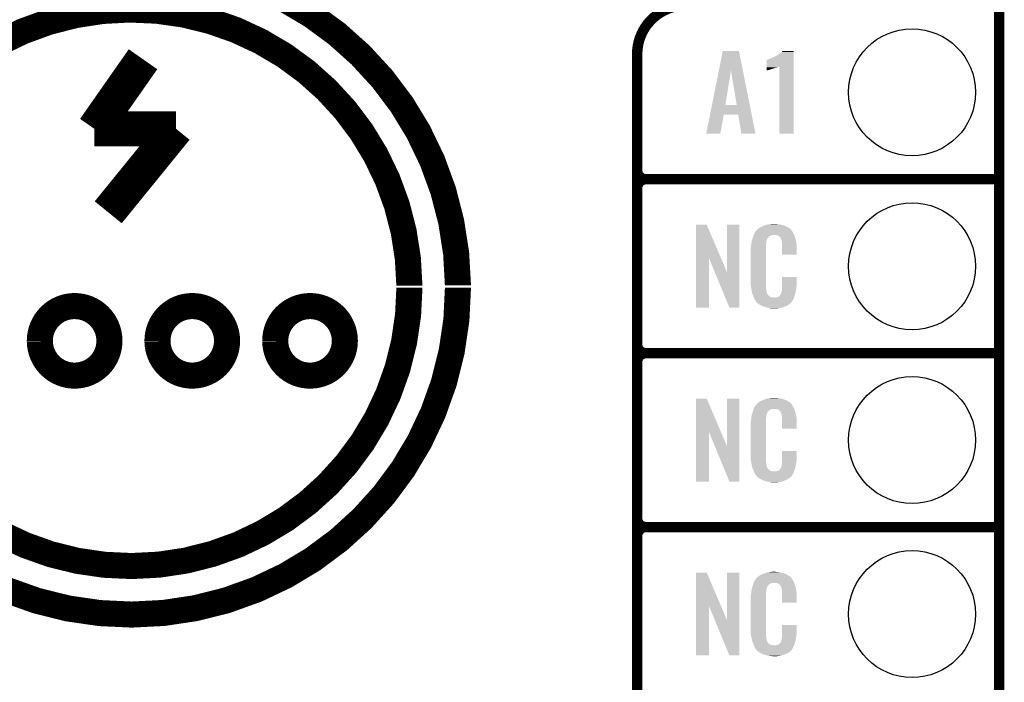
# Model space of a CAD drawing. Extents: x -0.05 to 0.95, y -0.15 to 2.1.
# Tile 15 of 38: x 0.39 to 0.95, y 0.36 to 0.74. Entities that reach past the tile are written whole.
import ezdxf

# ---------------------------------------------------------------- set-up
doc = ezdxf.new("R2010")
doc.units = 0
doc.layers.get('0').update_dxf_attribs({"linetype": 'CONTINUOUS'})
for name, color, linetype in [('PAC1811_CLICK_V100A_GKO', 5, 'CONTINUOUS'), ('PAC1811_CLICK_V100A_GTO', 14, 'CONTINUOUS'), ('PAC1811_CLICK_V100A_GTS', 12, 'CONTINUOUS')]:
    doc.layers.add(name, color=color, linetype=linetype)

# ---------------------------------------------------------------- blocks, each defined once
blk = doc.blocks.new('ROUND_24')
blk.add_circle((0, 0), 0.0365)

msp = doc.modelspace()

# ---------------------------------------------------------------- linework, layer by layer
at = {"layer": 'PAC1811_CLICK_V100A_GKO', "const_width": 0.006}
msp.add_lwpolyline([(0.95, -0.05), (0.95, 2.01)], dxfattribs=at)
at = {"layer": 'PAC1811_CLICK_V100A_GTO'}
for points, const_width in [([(0.639, 0.589, 536.8664551), (0.6390052, 0.5876)], 0.015), ([(0.6111, 0.5888, 533.3427124), (0.6111045, 0.5876)], 0.015), ([(0.77, 0.75, 0.4142136), (0.742, 0.722)], 0.006), ([(0.742, 0.655, 0.4142136), (0.747, 0.65)], 0.006), ([(0.747, 0.65, 0.4142136), (0.742, 0.645)], 0.006), ([(0.747, 0.65, 0.4142136), (0.742, 0.645)], 0.006), ([(0.3987, 0.5569, 800.6483154), (0.3986993, 0.5569999)], 0.015), ([(0.4663, 0.5569, 800.6483154), (0.4662993, 0.5569999)], 0.015), ([(0.534, 0.5569, 800.6483154), (0.5339993, 0.5569999)], 0.015), ([(0.742, 0.555, 0.4142136), (0.747, 0.55)], 0.006), ([(0.747, 0.55, 0.4142136), (0.742, 0.545)], 0.006), ([(0.747, 0.55, 0.4142136), (0.742, 0.545)], 0.006), ([(0.742, 0.455, 0.4142136), (0.747, 0.45)], 0.006), ([(0.747, 0.45, 0.4142136), (0.742, 0.445)], 0.006), ([(0.747, 0.45, 0.4142136), (0.742, 0.445)], 0.006)]:
    msp.add_lwpolyline(points, format="xyb", dxfattribs=dict(at, const_width=const_width))
for points, const_width in [([(0.43, 0.679), (0.458, 0.719)], 0.02), ([(0.742, -0.022), (0.742, 0.722)], 0.006), ([(0.43, 0.679), (0.477, 0.679)], 0.02), ([(0.438, 0.631), (0.477, 0.679)], 0.02), ([(0.747, 0.65), (0.95, 0.65)], 0.006), ([(0.747, 0.65), (0.95, 0.65)], 0.006), ([(0.742, 0.555), (0.742, 0.645)], 0.006), ([(0.747, 0.55), (0.95, 0.55)], 0.006), ([(0.747, 0.55), (0.95, 0.55)], 0.006), ([(0.742, 0.545), (0.742, 0.455)], 0.006), ([(0.747, 0.45), (0.95, 0.45)], 0.006), ([(0.747, 0.45), (0.95, 0.45)], 0.006), ([(0.742, 0.355), (0.742, 0.445)], 0.006)]:
    msp.add_lwpolyline(points, dxfattribs=dict(at, const_width=const_width))
for points in [[(0.7889841, 0.7126948), (0.7912006, 0.7237993), (0.8027162, 0.7126948), (0.8005002, 0.7237993)], [(0.7912006, 0.7237993), (0.7912007, 0.7238), (0.8005002, 0.7237993), (0.7912007, 0.7238)], [(0.8165002, 0.7185002), (0.8167002, 0.7187), (0.8318998, 0.7185002), (0.8318998, 0.7187)], [(0.8167002, 0.7187), (0.8173, 0.7189), (0.8318998, 0.7187), (0.8318998, 0.7189)], [(0.8173, 0.7189), (0.8178, 0.7191), (0.8318998, 0.7189), (0.8318998, 0.7191)], [(0.8178, 0.7191), (0.8186, 0.7194), (0.8318998, 0.7191), (0.8318998, 0.7194)], [(0.8186, 0.7194), (0.8195, 0.7198), (0.8318998, 0.7194), (0.8318999, 0.7198)], [(0.8195, 0.7198), (0.8214, 0.7207001), (0.8318999, 0.7198), (0.8318999, 0.7207001)], [(0.8214, 0.7207001), (0.8215002, 0.7208001), (0.8318999, 0.7207001), (0.8318999, 0.7208001)], [(0.8215002, 0.7208001), (0.8224999, 0.7213), (0.8318999, 0.7208001), (0.8318999, 0.7213)], [(0.8224999, 0.7213), (0.823, 0.7216), (0.8318999, 0.7213), (0.8318999, 0.7216)], [(0.823, 0.7216), (0.8244, 0.7227), (0.8318999, 0.7216), (0.8318999, 0.7227)], [(0.8244, 0.7227), (0.8251001, 0.7232001), (0.8318999, 0.7227), (0.8318999, 0.7232001)], [(0.8251001, 0.7232001), (0.8255995, 0.7237991), (0.8318999, 0.7232001), (0.8319, 0.7237991)], [(0.8255995, 0.7237991), (0.8256003, 0.7238), (0.8319, 0.7237991), (0.8256003, 0.7238)], [(0.8164, 0.7129), (0.8164001, 0.7131), (0.8178998, 0.7129), (0.8185001, 0.7131)], [(0.8164001, 0.7134), (0.8164002, 0.7138), (0.8193998, 0.7134), (0.8206, 0.7138)], [(0.8164001, 0.7133999), (0.8164001, 0.7134), (0.8192999, 0.7133999), (0.8193998, 0.7134)], [(0.8164001, 0.7133), (0.8164001, 0.7133999), (0.819, 0.7133), (0.8192999, 0.7133999)], [(0.8164001, 0.7131), (0.8164001, 0.7133), (0.8185001, 0.7131), (0.819, 0.7133)], [(0.8164002, 0.7144), (0.8164003, 0.7147994), (0.8229, 0.7144), (0.8236988, 0.7147994)], [(0.8164002, 0.7142), (0.8164002, 0.7144), (0.8223998, 0.7142), (0.8229, 0.7144)], [(0.8164002, 0.7141), (0.8164002, 0.7142), (0.8215999, 0.7141), (0.8223998, 0.7142)], [(0.8164002, 0.7138), (0.8164002, 0.7141), (0.8206, 0.7138), (0.8215999, 0.7141)], [(0.8164003, 0.7147994), (0.8164009, 0.7185), (0.8318998, 0.7147994), (0.8318998, 0.7185)], [(0.8164009, 0.7185), (0.8165002, 0.7185002), (0.8318998, 0.7185), (0.8318998, 0.7185002)], [(0.8237, 0.6762009), (0.8236988, 0.7147994), (0.8318991, 0.6762009), (0.8318998, 0.7147994)], [(0.7849935, 0.692701), (0.7889841, 0.7126948), (0.7927002, 0.692701), (0.7958993, 0.7126948)], [(0.799199, 0.6927), (0.7958993, 0.7126948), (0.8067063, 0.6927), (0.8027162, 0.7126948)], [(0.8164, 0.7128999), (0.8164, 0.7129), (0.8173998, 0.7128999), (0.8178998, 0.7129)], [(0.8164, 0.7127), (0.8164, 0.7128999), (0.8168999, 0.7127), (0.8173998, 0.7128999)], [(0.8164, 0.7125998), (0.8164, 0.7127), (0.8164999, 0.7125998), (0.8168999, 0.7127)], [(0.8164, 0.712502), (0.8164, 0.7125998), (0.8164, 0.712502), (0.8164999, 0.7125998)], [(0.7838755, 0.6871), (0.7849932, 0.6927), (0.8078239, 0.6871), (0.8067063, 0.6927)], [(0.7849932, 0.6927), (0.7849935, 0.692701), (0.799199, 0.6927), (0.7927002, 0.692701)], [(0.7817002, 0.676201), (0.7838754, 0.6870993), (0.7897994, 0.676201), (0.7917998, 0.6870993)], [(0.7838754, 0.6870993), (0.7838755, 0.6871), (0.7917998, 0.6870993), (0.8000993, 0.6871)], [(0.8018998, 0.6762007), (0.8000993, 0.6871), (0.8099989, 0.6762007), (0.8078239, 0.6871)], [(0.7897993, 0.6762), (0.7817002, 0.676201), (0.7897993, 0.6762), (0.7897994, 0.676201)], [(0.809999, 0.6762), (0.8099989, 0.6762007), (0.809999, 0.6762), (0.8018998, 0.6762007)], [(0.8318991, 0.6762), (0.8237, 0.6762009), (0.8318991, 0.6762), (0.8318991, 0.6762009)], [(0.7759005, 0.6045956), (0.7759008, 0.6237994), (0.7901914, 0.6045956), (0.7820002, 0.6237994)], [(0.7759008, 0.6237994), (0.7759009, 0.6238), (0.7820002, 0.6237994), (0.7759009, 0.6238)], [(0.7936, 0.5966043), (0.7936008, 0.6237991), (0.8006994, 0.5966043), (0.8007, 0.6237991)], [(0.7936008, 0.6237991), (0.7936009, 0.6238), (0.8007, 0.6237991), (0.7936009, 0.6238)], [(0.8127001, 0.6223), (0.8137, 0.6228), (0.8287335, 0.6223), (0.8279, 0.6228)], [(0.8137, 0.6228), (0.8141, 0.623), (0.8279, 0.6228), (0.8274143, 0.623)], [(0.8141, 0.623), (0.8150999, 0.6234), (0.8274143, 0.623), (0.826443, 0.6234)], [(0.8150999, 0.6234), (0.8153999, 0.6235), (0.826443, 0.6234), (0.8262001, 0.6235)], [(0.8153999, 0.6235), (0.816, 0.6237), (0.8262001, 0.6235), (0.8254501, 0.6237)], [(0.816, 0.6237), (0.8166667, 0.6239), (0.8254501, 0.6237), (0.8247001, 0.6239)], [(0.8166667, 0.6239), (0.8170001, 0.624), (0.8247001, 0.6239), (0.8239001, 0.624)], [(0.8170001, 0.624), (0.8182, 0.6241), (0.8239001, 0.624), (0.8231, 0.6241)], [(0.8182, 0.6241), (0.8188, 0.6242), (0.8231, 0.6241), (0.8225001, 0.6242)], [(0.8188, 0.6242), (0.8194001, 0.6243), (0.8219001, 0.6242), (0.8214001, 0.6243)], [(0.808535, 0.6167), (0.8086049, 0.6168998), (0.8174999, 0.6167), (0.8175999, 0.6168998)], [(0.8086049, 0.6168998), (0.808745, 0.6172999), (0.8175999, 0.6168998), (0.8181, 0.6172999)], [(0.808745, 0.6172999), (0.8089549, 0.6178999), (0.8181, 0.6172999), (0.8195998, 0.6178999)], [(0.8089549, 0.6178999), (0.808955, 0.6179), (0.8195998, 0.6178999), (0.8214999, 0.6179)], [(0.808955, 0.6179), (0.8090249, 0.6180999), (0.8322714, 0.6179), (0.8322, 0.6180999)], [(0.8090249, 0.6180999), (0.8092, 0.6186001), (0.8322, 0.6180999), (0.8319272, 0.6186001)], [(0.8092, 0.6186001), (0.8095529, 0.6192), (0.8319272, 0.6186001), (0.8316, 0.6192)], [(0.8095529, 0.6192), (0.8100824, 0.6201), (0.8316, 0.6192), (0.8311001, 0.6201)], [(0.8100824, 0.6201), (0.8102002, 0.6203001), (0.8311001, 0.6201), (0.8309501, 0.6203001)], [(0.8102002, 0.6203001), (0.8104001, 0.6204002), (0.8309501, 0.6203001), (0.830875, 0.6204002)], [(0.8104001, 0.6204002), (0.8104799, 0.6205), (0.830875, 0.6204002), (0.8308001, 0.6205)], [(0.8104799, 0.6205), (0.8106398, 0.6206998), (0.8308001, 0.6205), (0.8307001, 0.6206998)], [(0.8106398, 0.6206998), (0.8108, 0.6209001), (0.8307001, 0.6206998), (0.8305285, 0.6209001)], [(0.8108, 0.6209001), (0.8113714, 0.6214), (0.8305285, 0.6209001), (0.8301001, 0.6214)], [(0.8113714, 0.6214), (0.8116001, 0.6216), (0.8301001, 0.6214), (0.8298202, 0.6216)], [(0.8116001, 0.6216), (0.8120716, 0.6219001), (0.8298202, 0.6216), (0.8294, 0.6219001)], [(0.8120716, 0.6219001), (0.8127001, 0.6223), (0.8294, 0.6219001), (0.8287335, 0.6223)], [(0.8222, 0.6178), (0.8214999, 0.6179), (0.8323072, 0.6178), (0.8322714, 0.6179)], [(0.8226999, 0.6177), (0.8222, 0.6178), (0.8323428, 0.6177), (0.8323072, 0.6178)], [(0.8236998, 0.6172001), (0.8226999, 0.6177), (0.8325214, 0.6172001), (0.8323428, 0.6177)], [(0.8237999, 0.6170002), (0.8236998, 0.6172001), (0.8325928, 0.6170002), (0.8325214, 0.6172001)], [(0.8240572, 0.6167), (0.8237999, 0.6170002), (0.8326999, 0.6167), (0.8325928, 0.6170002)], [(0.8074111, 0.6110999), (0.8075, 0.6119), (0.816, 0.6110999), (0.8161, 0.6119)], [(0.8075, 0.6119), (0.8075888, 0.6126999), (0.8161, 0.6119), (0.8161, 0.6126999)], [(0.8075888, 0.6126999), (0.8076, 0.6128), (0.8161, 0.6126999), (0.81612, 0.6128)], [(0.8076, 0.6128), (0.8076631, 0.6131999), (0.81612, 0.6128), (0.8162, 0.6131999)], [(0.8076631, 0.6131999), (0.807742, 0.6136999), (0.8162, 0.6131999), (0.8162, 0.6136999)], [(0.807742, 0.6136999), (0.8078052, 0.6140999), (0.8162, 0.6136999), (0.8163, 0.6140999)], [(0.8078052, 0.6140999), (0.8078368, 0.6142999), (0.8163, 0.6140999), (0.8163, 0.6142999)], [(0.8078368, 0.6142999), (0.8079, 0.6147001), (0.8163, 0.6142999), (0.8164091, 0.6147001)], [(0.8079, 0.6147001), (0.8081209, 0.6153999), (0.8164091, 0.6147001), (0.8165999, 0.6153999)], [(0.8081209, 0.6153999), (0.8084052, 0.6162999), (0.8165999, 0.6153999), (0.8170999, 0.6162999)], [(0.8084052, 0.6162999), (0.8085, 0.6166), (0.8170999, 0.6162999), (0.8173999, 0.6166)], [(0.8085, 0.6166), (0.808535, 0.6167), (0.8173999, 0.6166), (0.8174999, 0.6167)], [(0.8243999, 0.6163001), (0.8240572, 0.6167), (0.8328176, 0.6163001), (0.8326999, 0.6167)], [(0.8248, 0.6154), (0.8243999, 0.6163001), (0.8330824, 0.6154), (0.8328176, 0.6163001)], [(0.82496, 0.6150001), (0.8248, 0.6154), (0.8332, 0.6150001), (0.8330824, 0.6154)], [(0.8249999, 0.6149002), (0.82496, 0.6150001), (0.8332191, 0.6149002), (0.8332, 0.6150001)], [(0.825, 0.6146001), (0.8249999, 0.6149002), (0.8332762, 0.6146001), (0.8332191, 0.6149002)], [(0.8251, 0.6140999), (0.825, 0.6146001), (0.8333715, 0.6140999), (0.8332762, 0.6146001)], [(0.8252, 0.6134), (0.8251, 0.6140999), (0.8335048, 0.6134), (0.8333715, 0.6140999)], [(0.8252385, 0.6128999), (0.8252, 0.6134), (0.8336, 0.6128999), (0.8335048, 0.6134)], [(0.8253, 0.6121), (0.8252385, 0.6128999), (0.8335998, 0.6121), (0.8336, 0.6128999)], [(0.8253, 0.6066009), (0.8253, 0.6121), (0.8335991, 0.6066009), (0.8335998, 0.6121)], [(0.8072, 0.6091001), (0.8073, 0.6096001), (0.816, 0.6091001), (0.816, 0.6096001)], [(0.8072, 0.5914), (0.8072, 0.6091001), (0.816, 0.5914), (0.816, 0.6091001)], [(0.8073, 0.6103), (0.8074, 0.611), (0.816, 0.6103), (0.816, 0.611)], [(0.8073, 0.6096001), (0.8073, 0.6103), (0.816, 0.6096001), (0.816, 0.6103)], [(0.8074, 0.611), (0.8074111, 0.6110999), (0.816, 0.611), (0.816, 0.6110999)], [(0.8335991, 0.6066), (0.8253, 0.6066009), (0.8335991, 0.6066), (0.8335991, 0.6066009)], [(0.7759, 0.5762009), (0.7759005, 0.6045956), (0.7832991, 0.5762009), (0.7833, 0.6045956)], [(0.7865928, 0.5966043), (0.7833, 0.6045956), (0.7936, 0.5966043), (0.7901914, 0.6045956)], [(0.7949998, 0.5762006), (0.7865928, 0.5966043), (0.8006991, 0.5762006), (0.8006994, 0.5966043)], [(0.8072926, 0.5889), (0.8072, 0.5914), (0.816, 0.5889), (0.816, 0.5914)], [(0.8073, 0.5887001), (0.8072926, 0.5889), (0.8160286, 0.5887001), (0.816, 0.5889)], [(0.807387, 0.5881999), (0.8073, 0.5887001), (0.8161, 0.5881999), (0.8160286, 0.5887001)], [(0.8253, 0.5883), (0.8253008, 0.5937991), (0.8336, 0.5883), (0.8336, 0.5937991)], [(0.8253008, 0.5937991), (0.8253009, 0.5938), (0.8336, 0.5937991), (0.8253009, 0.5938)], [(0.8075435, 0.5872999), (0.807387, 0.5881999), (0.8161, 0.5872999), (0.8161, 0.5881999)], [(0.8077, 0.5864), (0.8075435, 0.5872999), (0.8162421, 0.5864), (0.8161, 0.5872999)], [(0.8079001, 0.5854), (0.8077, 0.5864), (0.8164, 0.5854), (0.8162421, 0.5864)], [(0.8080801, 0.5844999), (0.8079001, 0.5854), (0.8166, 0.5844999), (0.8164, 0.5854)], [(0.8081, 0.5844001), (0.8080801, 0.5844999), (0.81665, 0.5844001), (0.8166, 0.5844999)], [(0.8083883, 0.5837), (0.8081, 0.5844001), (0.8170001, 0.5837), (0.81665, 0.5844001)], [(0.8084295, 0.5835998), (0.8083883, 0.5837), (0.8171001, 0.5835998), (0.8170001, 0.5837)], [(0.8085118, 0.5834), (0.8084295, 0.5835998), (0.8172002, 0.5834), (0.8171001, 0.5835998)], [(0.8085942, 0.5831999), (0.8085118, 0.5834), (0.8175001, 0.5831999), (0.8172002, 0.5834)], [(0.8087177, 0.5829), (0.8085942, 0.5831999), (0.8178, 0.5829), (0.8175001, 0.5831999)], [(0.8088, 0.5827), (0.8087177, 0.5829), (0.8181001, 0.5827), (0.8178, 0.5829)], [(0.8234, 0.5826), (0.8238001, 0.5829002), (0.8324, 0.5826), (0.8324834, 0.5829002)], [(0.8238001, 0.5829002), (0.8239001, 0.5831), (0.8324834, 0.5829002), (0.8325389, 0.5831)], [(0.8239001, 0.5831), (0.8243001, 0.5835001), (0.8325389, 0.5831), (0.83265, 0.5835001)], [(0.8243001, 0.5835001), (0.8248, 0.5844), (0.83265, 0.5835001), (0.8329, 0.5844)], [(0.8248, 0.5844), (0.8248001, 0.5844001), (0.8329, 0.5844), (0.8329, 0.5844001)], [(0.8248001, 0.5844001), (0.825, 0.5854001), (0.8329, 0.5844001), (0.8331353, 0.5854001)], [(0.825, 0.5854001), (0.8250001, 0.5855002), (0.8331353, 0.5854001), (0.8331588, 0.5855002)], [(0.8250001, 0.5855002), (0.8251, 0.5857002), (0.8331588, 0.5855002), (0.8332058, 0.5857002)], [(0.8251, 0.5860001), (0.82512, 0.5861001), (0.8332765, 0.5860001), (0.8333, 0.5861001)], [(0.8251, 0.5857002), (0.8251, 0.5860001), (0.8332058, 0.5857002), (0.8332765, 0.5860001)], [(0.82512, 0.5861001), (0.8252, 0.5865001), (0.8333, 0.5861001), (0.8333533, 0.5865001)], [(0.8252, 0.587), (0.825275, 0.5876), (0.8334199, 0.587), (0.8335, 0.5876)], [(0.8252, 0.5865001), (0.8252, 0.587), (0.8333533, 0.5865001), (0.8334199, 0.587)], [(0.825275, 0.5876), (0.8253, 0.5878001), (0.8335, 0.5876), (0.8335286, 0.5878001)], [(0.8253, 0.5878001), (0.8253, 0.5883), (0.8335286, 0.5878001), (0.8336, 0.5883)], [(0.8088769, 0.5825), (0.8088, 0.5827), (0.8184001, 0.5825), (0.8181001, 0.5827)], [(0.8089924, 0.5822), (0.8088769, 0.5825), (0.8190002, 0.5822), (0.8184001, 0.5825)], [(0.8090693, 0.582), (0.8089924, 0.5822), (0.8208001, 0.582), (0.8190002, 0.5822)], [(0.8093, 0.5814), (0.8090693, 0.582), (0.8319058, 0.5814), (0.8321529, 0.582)], [(0.8095779, 0.5809), (0.8093, 0.5814), (0.8317, 0.5809), (0.8319058, 0.5814)], [(0.8098001, 0.5804999), (0.8095779, 0.5809), (0.8314599, 0.5804999), (0.8317, 0.5809)], [(0.8101998, 0.5799002), (0.8098001, 0.5804999), (0.8311001, 0.5799002), (0.8314599, 0.5804999)], [(0.8102, 0.5797002), (0.8101998, 0.5799002), (0.8309801, 0.5797002), (0.8311001, 0.5799002)], [(0.8105002, 0.5794), (0.8102, 0.5797002), (0.8308, 0.5794), (0.8309801, 0.5797002)], [(0.8107002, 0.5791999), (0.8105002, 0.5794), (0.8306998, 0.5791999), (0.8308, 0.5794)], [(0.8109, 0.5789999), (0.8107002, 0.5791999), (0.8304498, 0.5789999), (0.8306998, 0.5791999)], [(0.8111333, 0.5788), (0.8109, 0.5789999), (0.8302, 0.5788), (0.8304498, 0.5789999)], [(0.8115999, 0.5784), (0.8111333, 0.5788), (0.8297334, 0.5784), (0.8302, 0.5788)], [(0.81192, 0.5782), (0.8115999, 0.5784), (0.8295001, 0.5782), (0.8297334, 0.5784)], [(0.8130402, 0.5775), (0.81192, 0.5782), (0.8285, 0.5775), (0.8295001, 0.5782)], [(0.8132, 0.5774001), (0.8130402, 0.5775), (0.8282669, 0.5774001), (0.8285, 0.5775)], [(0.8144857, 0.5769), (0.8132, 0.5774001), (0.8271, 0.5769), (0.8282669, 0.5774001)], [(0.8208001, 0.582), (0.8212001, 0.5820001), (0.8321529, 0.582), (0.832153, 0.5820001)], [(0.8212001, 0.5820001), (0.8215002, 0.5821), (0.832153, 0.5820001), (0.8321941, 0.5821)], [(0.8219001, 0.5821), (0.8229001, 0.5823), (0.8321941, 0.5821), (0.8322765, 0.5823)], [(0.8229001, 0.5823), (0.8233998, 0.5825999), (0.8322765, 0.5823), (0.8324, 0.5825999)], [(0.8233998, 0.5825999), (0.8234, 0.5826), (0.8324, 0.5825999), (0.8324, 0.5826)], [(0.7832991, 0.5762), (0.7759, 0.5762009), (0.7832991, 0.5762), (0.7832991, 0.5762009)], [(0.8006991, 0.5762), (0.7949998, 0.5762006), (0.8006991, 0.5762), (0.8006991, 0.5762006)], [(0.815, 0.5766999), (0.8144857, 0.5769), (0.8265854, 0.5766999), (0.8271, 0.5769)], [(0.8166999, 0.5762), (0.815, 0.5766999), (0.8252999, 0.5762), (0.8265854, 0.5766999)], [(0.8177667, 0.576), (0.8166999, 0.5762), (0.8243999, 0.576), (0.8252999, 0.5762)], [(0.8183, 0.5759), (0.8177667, 0.576), (0.8233, 0.5759), (0.8243999, 0.576)], [(0.8188999, 0.5758), (0.8183, 0.5759), (0.8226999, 0.5758), (0.8233, 0.5759)], [(0.8199999, 0.5757), (0.8195999, 0.5758), (0.8220999, 0.5757), (0.8226999, 0.5758)], [(0.7759005, 0.5045956), (0.7759008, 0.5237994), (0.7901914, 0.5045956), (0.7820002, 0.5237994)], [(0.7759008, 0.5237994), (0.7759009, 0.5238), (0.7820002, 0.5237994), (0.7759009, 0.5238)], [(0.7936, 0.4966043), (0.7936008, 0.5237991), (0.8006994, 0.4966043), (0.8007, 0.5237991)], [(0.7936008, 0.5237991), (0.7936009, 0.5238), (0.8007, 0.5237991), (0.7936009, 0.5238)], [(0.8104799, 0.5205), (0.8106398, 0.5206998), (0.8308001, 0.5205), (0.8307001, 0.5206998)], [(0.8106398, 0.5206998), (0.8108, 0.5209001), (0.8307001, 0.5206998), (0.8305285, 0.5209001)], [(0.8108, 0.5209001), (0.8113714, 0.5214), (0.8305285, 0.5209001), (0.8301001, 0.5214)], [(0.8113714, 0.5214), (0.8116001, 0.5216), (0.8301001, 0.5214), (0.8298202, 0.5216)], [(0.8116001, 0.5216), (0.8120716, 0.5219001), (0.8298202, 0.5216), (0.8294, 0.5219001)], [(0.8120716, 0.5219001), (0.8127001, 0.5223), (0.8294, 0.5219001), (0.8287335, 0.5223)], [(0.8127001, 0.5223), (0.8137, 0.5228), (0.8287335, 0.5223), (0.8279, 0.5228)], [(0.8137, 0.5228), (0.8141, 0.523), (0.8279, 0.5228), (0.8274143, 0.523)], [(0.8141, 0.523), (0.8150999, 0.5234), (0.8274143, 0.523), (0.826443, 0.5234)], [(0.8150999, 0.5234), (0.8153999, 0.5235), (0.826443, 0.5234), (0.8262001, 0.5235)], [(0.8153999, 0.5235), (0.816, 0.5237), (0.8262001, 0.5235), (0.8254501, 0.5237)], [(0.816, 0.5237), (0.8166667, 0.5239), (0.8254501, 0.5237), (0.8247001, 0.5239)], [(0.8166667, 0.5239), (0.8170001, 0.524), (0.8247001, 0.5239), (0.8239001, 0.524)], [(0.8170001, 0.524), (0.8182, 0.5241), (0.8239001, 0.524), (0.8231, 0.5241)], [(0.8182, 0.5241), (0.8188, 0.5242), (0.8231, 0.5241), (0.8225001, 0.5242)], [(0.8188, 0.5242), (0.8194001, 0.5243), (0.8219001, 0.5242), (0.8214001, 0.5243)], [(0.8079, 0.5147001), (0.8081209, 0.5153999), (0.8164091, 0.5147001), (0.8165999, 0.5153999)], [(0.8081209, 0.5153999), (0.8084052, 0.5162999), (0.8165999, 0.5153999), (0.8170999, 0.5162999)], [(0.8084052, 0.5162999), (0.8085, 0.5166), (0.8170999, 0.5162999), (0.8173999, 0.5166)], [(0.8085, 0.5166), (0.808535, 0.5167), (0.8173999, 0.5166), (0.8174999, 0.5167)], [(0.808535, 0.5167), (0.8086049, 0.5168998), (0.8174999, 0.5167), (0.8175999, 0.5168998)], [(0.8086049, 0.5168998), (0.808745, 0.5172999), (0.8175999, 0.5168998), (0.8181, 0.5172999)], [(0.808745, 0.5172999), (0.8089549, 0.5178999), (0.8181, 0.5172999), (0.8195998, 0.5178999)], [(0.8089549, 0.5178999), (0.808955, 0.5179), (0.8195998, 0.5178999), (0.8214999, 0.5179)], [(0.808955, 0.5179), (0.8090249, 0.5180999), (0.8322714, 0.5179), (0.8322, 0.5180999)], [(0.8090249, 0.5180999), (0.8092, 0.5186001), (0.8322, 0.5180999), (0.8319272, 0.5186001)], [(0.8092, 0.5186001), (0.8095529, 0.5192), (0.8319272, 0.5186001), (0.8316, 0.5192)], [(0.8095529, 0.5192), (0.8100824, 0.5201), (0.8316, 0.5192), (0.8311001, 0.5201)], [(0.8100824, 0.5201), (0.8102002, 0.5203001), (0.8311001, 0.5201), (0.8309501, 0.5203001)], [(0.8102002, 0.5203001), (0.8104001, 0.5204002), (0.8309501, 0.5203001), (0.830875, 0.5204002)], [(0.8104001, 0.5204002), (0.8104799, 0.5205), (0.830875, 0.5204002), (0.8308001, 0.5205)], [(0.8222, 0.5178), (0.8214999, 0.5179), (0.8323072, 0.5178), (0.8322714, 0.5179)], [(0.8226999, 0.5177), (0.8222, 0.5178), (0.8323428, 0.5177), (0.8323072, 0.5178)], [(0.8236998, 0.5172001), (0.8226999, 0.5177), (0.8325214, 0.5172001), (0.8323428, 0.5177)], [(0.8237999, 0.5170002), (0.8236998, 0.5172001), (0.8325928, 0.5170002), (0.8325214, 0.5172001)], [(0.8240572, 0.5167), (0.8237999, 0.5170002), (0.8326999, 0.5167), (0.8325928, 0.5170002)], [(0.8243999, 0.5163001), (0.8240572, 0.5167), (0.8328176, 0.5163001), (0.8326999, 0.5167)], [(0.8248, 0.5154), (0.8243999, 0.5163001), (0.8330824, 0.5154), (0.8328176, 0.5163001)], [(0.82496, 0.5150001), (0.8248, 0.5154), (0.8332, 0.5150001), (0.8330824, 0.5154)], [(0.8249999, 0.5149002), (0.82496, 0.5150001), (0.8332191, 0.5149002), (0.8332, 0.5150001)], [(0.8072, 0.5091001), (0.8073, 0.5096001), (0.816, 0.5091001), (0.816, 0.5096001)], [(0.8073, 0.5103), (0.8074, 0.511), (0.816, 0.5103), (0.816, 0.511)], [(0.8073, 0.5096001), (0.8073, 0.5103), (0.816, 0.5096001), (0.816, 0.5103)], [(0.8074, 0.511), (0.8074111, 0.5110999), (0.816, 0.511), (0.816, 0.5110999)], [(0.8074111, 0.5110999), (0.8075, 0.5119), (0.816, 0.5110999), (0.8161, 0.5119)], [(0.8075, 0.5119), (0.8075888, 0.5126999), (0.8161, 0.5119), (0.8161, 0.5126999)], [(0.8075888, 0.5126999), (0.8076, 0.5128), (0.8161, 0.5126999), (0.81612, 0.5128)], [(0.8076, 0.5128), (0.8076631, 0.5131999), (0.81612, 0.5128), (0.8162, 0.5131999)], [(0.8076631, 0.5131999), (0.807742, 0.5136999), (0.8162, 0.5131999), (0.8162, 0.5136999)], [(0.807742, 0.5136999), (0.8078052, 0.5140999), (0.8162, 0.5136999), (0.8163, 0.5140999)], [(0.8078052, 0.5140999), (0.8078368, 0.5142999), (0.8163, 0.5140999), (0.8163, 0.5142999)], [(0.8078368, 0.5142999), (0.8079, 0.5147001), (0.8163, 0.5142999), (0.8164091, 0.5147001)], [(0.825, 0.5146001), (0.8249999, 0.5149002), (0.8332762, 0.5146001), (0.8332191, 0.5149002)], [(0.8251, 0.5140999), (0.825, 0.5146001), (0.8333715, 0.5140999), (0.8332762, 0.5146001)], [(0.8252, 0.5134), (0.8251, 0.5140999), (0.8335048, 0.5134), (0.8333715, 0.5140999)], [(0.8252385, 0.5128999), (0.8252, 0.5134), (0.8336, 0.5128999), (0.8335048, 0.5134)], [(0.8253, 0.5121), (0.8252385, 0.5128999), (0.8335998, 0.5121), (0.8336, 0.5128999)], [(0.8253, 0.5066009), (0.8253, 0.5121), (0.8335991, 0.5066009), (0.8335998, 0.5121)], [(0.7759, 0.4762009), (0.7759005, 0.5045956), (0.7832991, 0.4762009), (0.7833, 0.5045956)], [(0.7865928, 0.4966043), (0.7833, 0.5045956), (0.7936, 0.4966043), (0.7901914, 0.5045956)], [(0.8072, 0.4914), (0.8072, 0.5091001), (0.816, 0.4914), (0.816, 0.5091001)], [(0.8335991, 0.5066), (0.8253, 0.5066009), (0.8335991, 0.5066), (0.8335991, 0.5066009)], [(0.7949998, 0.4762006), (0.7865928, 0.4966043), (0.8006991, 0.4762006), (0.8006994, 0.4966043)], [(0.8253, 0.4883), (0.8253008, 0.4937991), (0.8336, 0.4883), (0.8336, 0.4937991)], [(0.8253008, 0.4937991), (0.8253009, 0.4938), (0.8336, 0.4937991), (0.8253009, 0.4938)], [(0.8072926, 0.4889), (0.8072, 0.4914), (0.816, 0.4889), (0.816, 0.4914)], [(0.8073, 0.4887001), (0.8072926, 0.4889), (0.8160286, 0.4887001), (0.816, 0.4889)], [(0.807387, 0.4881999), (0.8073, 0.4887001), (0.8161, 0.4881999), (0.8160286, 0.4887001)], [(0.8075435, 0.4872999), (0.807387, 0.4881999), (0.8161, 0.4872999), (0.8161, 0.4881999)], [(0.8077, 0.4864), (0.8075435, 0.4872999), (0.8162421, 0.4864), (0.8161, 0.4872999)], [(0.8252, 0.487), (0.825275, 0.4876), (0.8334199, 0.487), (0.8335, 0.4876)], [(0.8252, 0.4865001), (0.8252, 0.487), (0.8333533, 0.4865001), (0.8334199, 0.487)], [(0.825275, 0.4876), (0.8253, 0.4878001), (0.8335, 0.4876), (0.8335286, 0.4878001)], [(0.8253, 0.4878001), (0.8253, 0.4883), (0.8335286, 0.4878001), (0.8336, 0.4883)], [(0.8079001, 0.4854), (0.8077, 0.4864), (0.8164, 0.4854), (0.8162421, 0.4864)], [(0.8080801, 0.4844999), (0.8079001, 0.4854), (0.8166, 0.4844999), (0.8164, 0.4854)], [(0.8081, 0.4844001), (0.8080801, 0.4844999), (0.81665, 0.4844001), (0.8166, 0.4844999)], [(0.8083883, 0.4837), (0.8081, 0.4844001), (0.8170001, 0.4837), (0.81665, 0.4844001)], [(0.8084295, 0.4835998), (0.8083883, 0.4837), (0.8171001, 0.4835998), (0.8170001, 0.4837)], [(0.8085118, 0.4834), (0.8084295, 0.4835998), (0.8172002, 0.4834), (0.8171001, 0.4835998)], [(0.8085942, 0.4831999), (0.8085118, 0.4834), (0.8175001, 0.4831999), (0.8172002, 0.4834)], [(0.8087177, 0.4829), (0.8085942, 0.4831999), (0.8178, 0.4829), (0.8175001, 0.4831999)], [(0.8088, 0.4827), (0.8087177, 0.4829), (0.8181001, 0.4827), (0.8178, 0.4829)], [(0.8088769, 0.4825), (0.8088, 0.4827), (0.8184001, 0.4825), (0.8181001, 0.4827)], [(0.8089924, 0.4822), (0.8088769, 0.4825), (0.8190002, 0.4822), (0.8184001, 0.4825)], [(0.8090693, 0.482), (0.8089924, 0.4822), (0.8208001, 0.482), (0.8190002, 0.4822)], [(0.8093, 0.4814), (0.8090693, 0.482), (0.8319058, 0.4814), (0.8321529, 0.482)], [(0.8095779, 0.4809), (0.8093, 0.4814), (0.8317, 0.4809), (0.8319058, 0.4814)], [(0.8208001, 0.482), (0.8212001, 0.4820001), (0.8321529, 0.482), (0.832153, 0.4820001)], [(0.8212001, 0.4820001), (0.8215002, 0.4821), (0.832153, 0.4820001), (0.8321941, 0.4821)], [(0.8219001, 0.4821), (0.8229001, 0.4823), (0.8321941, 0.4821), (0.8322765, 0.4823)], [(0.8229001, 0.4823), (0.8233998, 0.4825999), (0.8322765, 0.4823), (0.8324, 0.4825999)], [(0.8233998, 0.4825999), (0.8234, 0.4826), (0.8324, 0.4825999), (0.8324, 0.4826)], [(0.8234, 0.4826), (0.8238001, 0.4829002), (0.8324, 0.4826), (0.8324834, 0.4829002)], [(0.8238001, 0.4829002), (0.8239001, 0.4831), (0.8324834, 0.4829002), (0.8325389, 0.4831)], [(0.8239001, 0.4831), (0.8243001, 0.4835001), (0.8325389, 0.4831), (0.83265, 0.4835001)], [(0.8243001, 0.4835001), (0.8248, 0.4844), (0.83265, 0.4835001), (0.8329, 0.4844)], [(0.8248, 0.4844), (0.8248001, 0.4844001), (0.8329, 0.4844), (0.8329, 0.4844001)], [(0.8248001, 0.4844001), (0.825, 0.4854001), (0.8329, 0.4844001), (0.8331353, 0.4854001)], [(0.825, 0.4854001), (0.8250001, 0.4855002), (0.8331353, 0.4854001), (0.8331588, 0.4855002)], [(0.8250001, 0.4855002), (0.8251, 0.4857002), (0.8331588, 0.4855002), (0.8332058, 0.4857002)], [(0.8251, 0.4860001), (0.82512, 0.4861001), (0.8332765, 0.4860001), (0.8333, 0.4861001)], [(0.8251, 0.4857002), (0.8251, 0.4860001), (0.8332058, 0.4857002), (0.8332765, 0.4860001)], [(0.82512, 0.4861001), (0.8252, 0.4865001), (0.8333, 0.4861001), (0.8333533, 0.4865001)], [(0.7832991, 0.4762), (0.7759, 0.4762009), (0.7832991, 0.4762), (0.7832991, 0.4762009)], [(0.8006991, 0.4762), (0.7949998, 0.4762006), (0.8006991, 0.4762), (0.8006991, 0.4762006)], [(0.8098001, 0.4804999), (0.8095779, 0.4809), (0.8314599, 0.4804999), (0.8317, 0.4809)], [(0.8101998, 0.4799002), (0.8098001, 0.4804999), (0.8311001, 0.4799002), (0.8314599, 0.4804999)], [(0.8102, 0.4797002), (0.8101998, 0.4799002), (0.8309801, 0.4797002), (0.8311001, 0.4799002)], [(0.8105002, 0.4794), (0.8102, 0.4797002), (0.8308, 0.4794), (0.8309801, 0.4797002)], [(0.8107002, 0.4791999), (0.8105002, 0.4794), (0.8306998, 0.4791999), (0.8308, 0.4794)], [(0.8109, 0.4789999), (0.8107002, 0.4791999), (0.8304498, 0.4789999), (0.8306998, 0.4791999)], [(0.8111333, 0.4788), (0.8109, 0.4789999), (0.8302, 0.4788), (0.8304498, 0.4789999)], [(0.8115999, 0.4784), (0.8111333, 0.4788), (0.8297334, 0.4784), (0.8302, 0.4788)], [(0.81192, 0.4782), (0.8115999, 0.4784), (0.8295001, 0.4782), (0.8297334, 0.4784)], [(0.8130402, 0.4775), (0.81192, 0.4782), (0.8285, 0.4775), (0.8295001, 0.4782)], [(0.8132, 0.4774001), (0.8130402, 0.4775), (0.8282669, 0.4774001), (0.8285, 0.4775)], [(0.8144857, 0.4769), (0.8132, 0.4774001), (0.8271, 0.4769), (0.8282669, 0.4774001)], [(0.815, 0.4766999), (0.8144857, 0.4769), (0.8265854, 0.4766999), (0.8271, 0.4769)], [(0.8166999, 0.4762), (0.815, 0.4766999), (0.8252999, 0.4762), (0.8265854, 0.4766999)], [(0.8177667, 0.476), (0.8166999, 0.4762), (0.8243999, 0.476), (0.8252999, 0.4762)], [(0.8183, 0.4759), (0.8177667, 0.476), (0.8233, 0.4759), (0.8243999, 0.476)], [(0.8188999, 0.4758), (0.8183, 0.4759), (0.8226999, 0.4758), (0.8233, 0.4759)], [(0.8199999, 0.4757), (0.8195999, 0.4758), (0.8220999, 0.4757), (0.8226999, 0.4758)], [(0.7759005, 0.4045956), (0.7759008, 0.4237994), (0.7901914, 0.4045956), (0.7820002, 0.4237994)], [(0.7759008, 0.4237994), (0.7759009, 0.4238), (0.7820002, 0.4237994), (0.7759009, 0.4238)], [(0.7936, 0.3966043), (0.7936008, 0.4237991), (0.8006994, 0.3966043), (0.8007, 0.4237991)], [(0.7936008, 0.4237991), (0.7936009, 0.4238), (0.8007, 0.4237991), (0.7936009, 0.4238)], [(0.8092, 0.4186001), (0.8095529, 0.4192), (0.8319272, 0.4186001), (0.8316, 0.4192)], [(0.8095529, 0.4192), (0.8100824, 0.4201), (0.8316, 0.4192), (0.8311001, 0.4201)], [(0.8100824, 0.4201), (0.8102002, 0.4203001), (0.8311001, 0.4201), (0.8309501, 0.4203001)], [(0.8102002, 0.4203001), (0.8104001, 0.4204002), (0.8309501, 0.4203001), (0.830875, 0.4204002)], [(0.8104001, 0.4204002), (0.8104799, 0.4205), (0.830875, 0.4204002), (0.8308001, 0.4205)], [(0.8104799, 0.4205), (0.8106398, 0.4206998), (0.8308001, 0.4205), (0.8307001, 0.4206998)], [(0.8106398, 0.4206998), (0.8108, 0.4209001), (0.8307001, 0.4206998), (0.8305285, 0.4209001)], [(0.8108, 0.4209001), (0.8113714, 0.4214), (0.8305285, 0.4209001), (0.8301001, 0.4214)], [(0.8113714, 0.4214), (0.8116001, 0.4216), (0.8301001, 0.4214), (0.8298202, 0.4216)], [(0.8116001, 0.4216), (0.8120716, 0.4219001), (0.8298202, 0.4216), (0.8294, 0.4219001)], [(0.8120716, 0.4219001), (0.8127001, 0.4223), (0.8294, 0.4219001), (0.8287335, 0.4223)], [(0.8127001, 0.4223), (0.8137, 0.4228), (0.8287335, 0.4223), (0.8279, 0.4228)], [(0.8137, 0.4228), (0.8141, 0.423), (0.8279, 0.4228), (0.8274143, 0.423)], [(0.8141, 0.423), (0.8150999, 0.4234), (0.8274143, 0.423), (0.826443, 0.4234)], [(0.8150999, 0.4234), (0.8153999, 0.4235), (0.826443, 0.4234), (0.8262001, 0.4235)], [(0.8153999, 0.4235), (0.816, 0.4237), (0.8262001, 0.4235), (0.8254501, 0.4237)], [(0.816, 0.4237), (0.8166667, 0.4239), (0.8254501, 0.4237), (0.8247001, 0.4239)], [(0.8166667, 0.4239), (0.8170001, 0.424), (0.8247001, 0.4239), (0.8239001, 0.424)], [(0.8170001, 0.424), (0.8182, 0.4241), (0.8239001, 0.424), (0.8231, 0.4241)], [(0.8182, 0.4241), (0.8188, 0.4242), (0.8231, 0.4241), (0.8225001, 0.4242)], [(0.8188, 0.4242), (0.8194001, 0.4243), (0.8219001, 0.4242), (0.8214001, 0.4243)], [(0.8076, 0.4128), (0.8076631, 0.4131999), (0.81612, 0.4128), (0.8162, 0.4131999)], [(0.8076631, 0.4131999), (0.807742, 0.4136999), (0.8162, 0.4131999), (0.8162, 0.4136999)], [(0.807742, 0.4136999), (0.8078052, 0.4140999), (0.8162, 0.4136999), (0.8163, 0.4140999)], [(0.8078052, 0.4140999), (0.8078368, 0.4142999), (0.8163, 0.4140999), (0.8163, 0.4142999)], [(0.8078368, 0.4142999), (0.8079, 0.4147001), (0.8163, 0.4142999), (0.8164091, 0.4147001)], [(0.8079, 0.4147001), (0.8081209, 0.4153999), (0.8164091, 0.4147001), (0.8165999, 0.4153999)], [(0.8081209, 0.4153999), (0.8084052, 0.4162999), (0.8165999, 0.4153999), (0.8170999, 0.4162999)], [(0.8084052, 0.4162999), (0.8085, 0.4166), (0.8170999, 0.4162999), (0.8173999, 0.4166)], [(0.8085, 0.4166), (0.808535, 0.4167), (0.8173999, 0.4166), (0.8174999, 0.4167)], [(0.808535, 0.4167), (0.8086049, 0.4168998), (0.8174999, 0.4167), (0.8175999, 0.4168998)], [(0.8086049, 0.4168998), (0.808745, 0.4172999), (0.8175999, 0.4168998), (0.8181, 0.4172999)], [(0.808745, 0.4172999), (0.8089549, 0.4178999), (0.8181, 0.4172999), (0.8195998, 0.4178999)], [(0.8089549, 0.4178999), (0.808955, 0.4179), (0.8195998, 0.4178999), (0.8214999, 0.4179)], [(0.808955, 0.4179), (0.8090249, 0.4180999), (0.8322714, 0.4179), (0.8322, 0.4180999)], [(0.8090249, 0.4180999), (0.8092, 0.4186001), (0.8322, 0.4180999), (0.8319272, 0.4186001)], [(0.8222, 0.4178), (0.8214999, 0.4179), (0.8323072, 0.4178), (0.8322714, 0.4179)], [(0.8226999, 0.4177), (0.8222, 0.4178), (0.8323428, 0.4177), (0.8323072, 0.4178)], [(0.8236998, 0.4172001), (0.8226999, 0.4177), (0.8325214, 0.4172001), (0.8323428, 0.4177)], [(0.8237999, 0.4170002), (0.8236998, 0.4172001), (0.8325928, 0.4170002), (0.8325214, 0.4172001)], [(0.8240572, 0.4167), (0.8237999, 0.4170002), (0.8326999, 0.4167), (0.8325928, 0.4170002)], [(0.8243999, 0.4163001), (0.8240572, 0.4167), (0.8328176, 0.4163001), (0.8326999, 0.4167)], [(0.8248, 0.4154), (0.8243999, 0.4163001), (0.8330824, 0.4154), (0.8328176, 0.4163001)], [(0.82496, 0.4150001), (0.8248, 0.4154), (0.8332, 0.4150001), (0.8330824, 0.4154)], [(0.8249999, 0.4149002), (0.82496, 0.4150001), (0.8332191, 0.4149002), (0.8332, 0.4150001)], [(0.825, 0.4146001), (0.8249999, 0.4149002), (0.8332762, 0.4146001), (0.8332191, 0.4149002)], [(0.8251, 0.4140999), (0.825, 0.4146001), (0.8333715, 0.4140999), (0.8332762, 0.4146001)], [(0.8252, 0.4134), (0.8251, 0.4140999), (0.8335048, 0.4134), (0.8333715, 0.4140999)], [(0.8252385, 0.4128999), (0.8252, 0.4134), (0.8336, 0.4128999), (0.8335048, 0.4134)], [(0.8072, 0.4091001), (0.8073, 0.4096001), (0.816, 0.4091001), (0.816, 0.4096001)], [(0.8072, 0.3914), (0.8072, 0.4091001), (0.816, 0.3914), (0.816, 0.4091001)], [(0.8073, 0.4103), (0.8074, 0.411), (0.816, 0.4103), (0.816, 0.411)], [(0.8073, 0.4096001), (0.8073, 0.4103), (0.816, 0.4096001), (0.816, 0.4103)], [(0.8074, 0.411), (0.8074111, 0.4110999), (0.816, 0.411), (0.816, 0.4110999)], [(0.8074111, 0.4110999), (0.8075, 0.4119), (0.816, 0.4110999), (0.8161, 0.4119)], [(0.8075, 0.4119), (0.8075888, 0.4126999), (0.8161, 0.4119), (0.8161, 0.4126999)], [(0.8075888, 0.4126999), (0.8076, 0.4128), (0.8161, 0.4126999), (0.81612, 0.4128)], [(0.8253, 0.4121), (0.8252385, 0.4128999), (0.8335998, 0.4121), (0.8336, 0.4128999)], [(0.8253, 0.4066009), (0.8253, 0.4121), (0.8335991, 0.4066009), (0.8335998, 0.4121)], [(0.7759, 0.3762009), (0.7759005, 0.4045956), (0.7832991, 0.3762009), (0.7833, 0.4045956)], [(0.7865928, 0.3966043), (0.7833, 0.4045956), (0.7936, 0.3966043), (0.7901914, 0.4045956)], [(0.8335991, 0.4066), (0.8253, 0.4066009), (0.8335991, 0.4066), (0.8335991, 0.4066009)], [(0.7949998, 0.3762006), (0.7865928, 0.3966043), (0.8006991, 0.3762006), (0.8006994, 0.3966043)], [(0.8072926, 0.3889), (0.8072, 0.3914), (0.816, 0.3889), (0.816, 0.3914)], [(0.8253, 0.3883), (0.8253008, 0.3937991), (0.8336, 0.3883), (0.8336, 0.3937991)], [(0.8253008, 0.3937991), (0.8253009, 0.3938), (0.8336, 0.3937991), (0.8253009, 0.3938)], [(0.8073, 0.3887001), (0.8072926, 0.3889), (0.8160286, 0.3887001), (0.816, 0.3889)], [(0.807387, 0.3881999), (0.8073, 0.3887001), (0.8161, 0.3881999), (0.8160286, 0.3887001)], [(0.8075435, 0.3872999), (0.807387, 0.3881999), (0.8161, 0.3872999), (0.8161, 0.3881999)], [(0.8077, 0.3864), (0.8075435, 0.3872999), (0.8162421, 0.3864), (0.8161, 0.3872999)], [(0.8079001, 0.3854), (0.8077, 0.3864), (0.8164, 0.3854), (0.8162421, 0.3864)], [(0.8080801, 0.3844999), (0.8079001, 0.3854), (0.8166, 0.3844999), (0.8164, 0.3854)], [(0.8248001, 0.3844001), (0.825, 0.3854001), (0.8329, 0.3844001), (0.8331353, 0.3854001)], [(0.825, 0.3854001), (0.8250001, 0.3855002), (0.8331353, 0.3854001), (0.8331588, 0.3855002)], [(0.8250001, 0.3855002), (0.8251, 0.3857002), (0.8331588, 0.3855002), (0.8332058, 0.3857002)], [(0.8251, 0.3860001), (0.82512, 0.3861001), (0.8332765, 0.3860001), (0.8333, 0.3861001)], [(0.8251, 0.3857002), (0.8251, 0.3860001), (0.8332058, 0.3857002), (0.8332765, 0.3860001)], [(0.82512, 0.3861001), (0.8252, 0.3865001), (0.8333, 0.3861001), (0.8333533, 0.3865001)], [(0.8252, 0.387), (0.825275, 0.3876), (0.8334199, 0.387), (0.8335, 0.3876)], [(0.8252, 0.3865001), (0.8252, 0.387), (0.8333533, 0.3865001), (0.8334199, 0.387)], [(0.825275, 0.3876), (0.8253, 0.3878001), (0.8335, 0.3876), (0.8335286, 0.3878001)], [(0.8253, 0.3878001), (0.8253, 0.3883), (0.8335286, 0.3878001), (0.8336, 0.3883)], [(0.8081, 0.3844001), (0.8080801, 0.3844999), (0.81665, 0.3844001), (0.8166, 0.3844999)], [(0.8083883, 0.3837), (0.8081, 0.3844001), (0.8170001, 0.3837), (0.81665, 0.3844001)], [(0.8084295, 0.3835998), (0.8083883, 0.3837), (0.8171001, 0.3835998), (0.8170001, 0.3837)], [(0.8085118, 0.3834), (0.8084295, 0.3835998), (0.8172002, 0.3834), (0.8171001, 0.3835998)], [(0.8085942, 0.3831999), (0.8085118, 0.3834), (0.8175001, 0.3831999), (0.8172002, 0.3834)], [(0.8087177, 0.3829), (0.8085942, 0.3831999), (0.8178, 0.3829), (0.8175001, 0.3831999)], [(0.8088, 0.3827), (0.8087177, 0.3829), (0.8181001, 0.3827), (0.8178, 0.3829)], [(0.8088769, 0.3825), (0.8088, 0.3827), (0.8184001, 0.3825), (0.8181001, 0.3827)], [(0.8089924, 0.3822), (0.8088769, 0.3825), (0.8190002, 0.3822), (0.8184001, 0.3825)], [(0.8090693, 0.382), (0.8089924, 0.3822), (0.8208001, 0.382), (0.8190002, 0.3822)], [(0.8093, 0.3814), (0.8090693, 0.382), (0.8319058, 0.3814), (0.8321529, 0.382)], [(0.8095779, 0.3809), (0.8093, 0.3814), (0.8317, 0.3809), (0.8319058, 0.3814)], [(0.8098001, 0.3804999), (0.8095779, 0.3809), (0.8314599, 0.3804999), (0.8317, 0.3809)], [(0.8101998, 0.3799002), (0.8098001, 0.3804999), (0.8311001, 0.3799002), (0.8314599, 0.3804999)], [(0.8102, 0.3797002), (0.8101998, 0.3799002), (0.8309801, 0.3797002), (0.8311001, 0.3799002)], [(0.8105002, 0.3794), (0.8102, 0.3797002), (0.8308, 0.3794), (0.8309801, 0.3797002)], [(0.8107002, 0.3791999), (0.8105002, 0.3794), (0.8306998, 0.3791999), (0.8308, 0.3794)], [(0.8109, 0.3789999), (0.8107002, 0.3791999), (0.8304498, 0.3789999), (0.8306998, 0.3791999)], [(0.8208001, 0.382), (0.8212001, 0.3820001), (0.8321529, 0.382), (0.832153, 0.3820001)], [(0.8212001, 0.3820001), (0.8215002, 0.3821), (0.832153, 0.3820001), (0.8321941, 0.3821)], [(0.8219001, 0.3821), (0.8229001, 0.3823), (0.8321941, 0.3821), (0.8322765, 0.3823)], [(0.8229001, 0.3823), (0.8233998, 0.3825999), (0.8322765, 0.3823), (0.8324, 0.3825999)], [(0.8233998, 0.3825999), (0.8234, 0.3826), (0.8324, 0.3825999), (0.8324, 0.3826)], [(0.8234, 0.3826), (0.8238001, 0.3829002), (0.8324, 0.3826), (0.8324834, 0.3829002)], [(0.8238001, 0.3829002), (0.8239001, 0.3831), (0.8324834, 0.3829002), (0.8325389, 0.3831)], [(0.8239001, 0.3831), (0.8243001, 0.3835001), (0.8325389, 0.3831), (0.83265, 0.3835001)], [(0.8243001, 0.3835001), (0.8248, 0.3844), (0.83265, 0.3835001), (0.8329, 0.3844)], [(0.8248, 0.3844), (0.8248001, 0.3844001), (0.8329, 0.3844), (0.8329, 0.3844001)], [(0.7832991, 0.3762), (0.7759, 0.3762009), (0.7832991, 0.3762), (0.7832991, 0.3762009)], [(0.8006991, 0.3762), (0.7949998, 0.3762006), (0.8006991, 0.3762), (0.8006991, 0.3762006)], [(0.8111333, 0.3788), (0.8109, 0.3789999), (0.8302, 0.3788), (0.8304498, 0.3789999)], [(0.8115999, 0.3784), (0.8111333, 0.3788), (0.8297334, 0.3784), (0.8302, 0.3788)], [(0.81192, 0.3782), (0.8115999, 0.3784), (0.8295001, 0.3782), (0.8297334, 0.3784)], [(0.8130402, 0.3775), (0.81192, 0.3782), (0.8285, 0.3775), (0.8295001, 0.3782)], [(0.8132, 0.3774001), (0.8130402, 0.3775), (0.8282669, 0.3774001), (0.8285, 0.3775)], [(0.8144857, 0.3769), (0.8132, 0.3774001), (0.8271, 0.3769), (0.8282669, 0.3774001)], [(0.815, 0.3766999), (0.8144857, 0.3769), (0.8265854, 0.3766999), (0.8271, 0.3769)], [(0.8166999, 0.3762), (0.815, 0.3766999), (0.8252999, 0.3762), (0.8265854, 0.3766999)], [(0.8177667, 0.376), (0.8166999, 0.3762), (0.8243999, 0.376), (0.8252999, 0.3762)], [(0.8183, 0.3759), (0.8177667, 0.376), (0.8233, 0.3759), (0.8243999, 0.376)], [(0.8188999, 0.3758), (0.8183, 0.3759), (0.8226999, 0.3758), (0.8233, 0.3759)], [(0.8199999, 0.3757), (0.8195999, 0.3758), (0.8220999, 0.3757), (0.8226999, 0.3758)]]:
    msp.add_solid(points, dxfattribs=at)

# ---------------------------------------------------------------- block references
at = {"layer": 'PAC1811_CLICK_V100A_GTS'}
for p in [(0.9, 0.7), (0.9, 0.6), (0.9, 0.5), (0.9, 0.4)]:
    msp.add_blockref('ROUND_24', p, dxfattribs=at)

doc.saveas('drawing.dxf')
